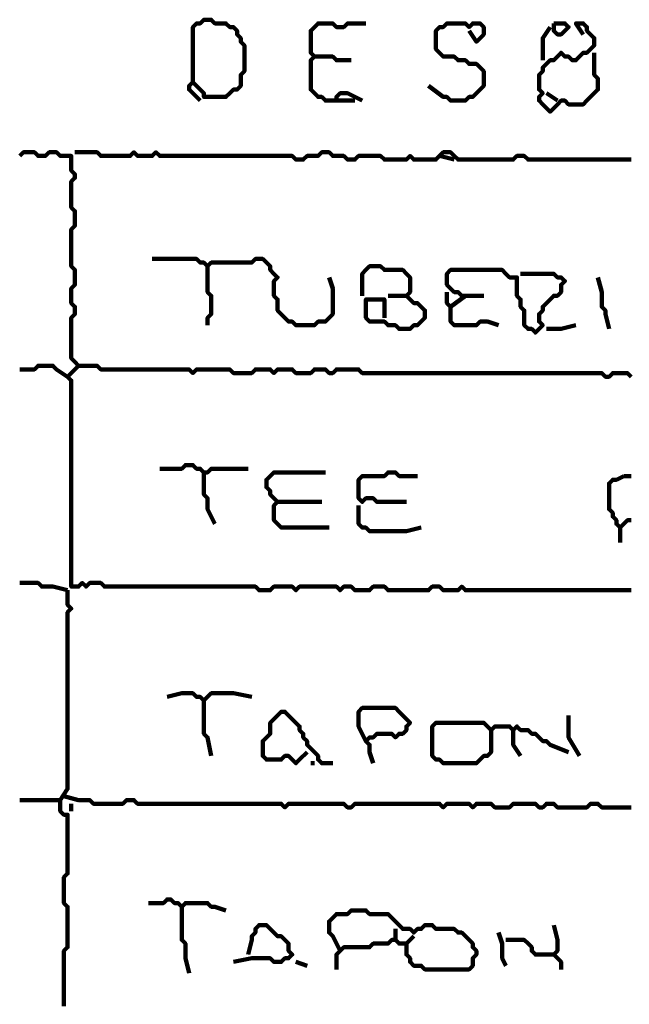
# Model space of a CAD drawing. Header units: metres. Extents: x 1959 to 4131, y 3282 to 4313.
# Tile 140 of 256: x 2378.13 to 2379.66, y 4296.83 to 4299.3. Entities that reach past the tile are written whole.
import ezdxf

# ---------------------------------------------------------------- set-up
doc = ezdxf.new("R2010")
doc.units = ezdxf.units.M
doc.layers.add('P', color=250, linetype='Continuous', lineweight=100)

msp = doc.modelspace()

# ---------------------------------------------------------------- linework, layer by layer
at = {"layer": 'P', "color": 0, "linetype": 'Continuous'}
for points in [[(2378.5616, 4299.144), (2378.5616, 4299.1809), (2378.5616, 4299.1902), (2378.5616, 4299.1994), (2378.5616, 4299.2086), (2378.5616, 4299.2179), (2378.5616, 4299.2271), (2378.5616, 4299.2363), (2378.5616, 4299.2456), (2378.5616, 4299.2548), (2378.5616, 4299.264), (2378.5616, 4299.2733), (2378.5616, 4299.2825), (2378.5708, 4299.2917), (2378.58, 4299.2917), (2378.5892, 4299.3009), (2378.5985, 4299.3009), (2378.6077, 4299.3009), (2378.6169, 4299.2917), (2378.6262, 4299.2917), (2378.6354, 4299.2917), (2378.6446, 4299.2917), (2378.6539, 4299.2825), (2378.6631, 4299.2825), (2378.6723, 4299.2733), (2378.6723, 4299.264), (2378.6816, 4299.2548), (2378.6816, 4299.2456), (2378.6908, 4299.2363), (2378.6908, 4299.2271), (2378.6908, 4299.2179), (2378.6908, 4299.2086), (2378.6908, 4299.1994), (2378.6908, 4299.1902), (2378.6908, 4299.1809), (2378.6908, 4299.1717), (2378.6816, 4299.1625), (2378.6816, 4299.1533), (2378.6816, 4299.144), (2378.6816, 4299.1348), (2378.6723, 4299.1256), (2378.6631, 4299.1256), (2378.6539, 4299.1163), (2378.6446, 4299.1071), (2378.6354, 4299.1071), (2378.6262, 4299.1071), (2378.6169, 4299.1071), (2378.6077, 4299.1071), (2378.5985, 4299.1071), (2378.5892, 4299.1071), (2378.5892, 4299.1163), (2378.58, 4299.1256), (2378.5708, 4299.1348), (2378.5616, 4299.144), (2378.5523, 4299.1348), (2378.5523, 4299.1256), (2378.58, 4299.0979)], [(2378.9862, 4299.0979), (2378.9492, 4299.1163), (2378.94, 4299.1163), (2378.9308, 4299.1163), (2378.9216, 4299.1071), (2378.9216, 4299.0979), (2378.9123, 4299.0979), (2378.9031, 4299.0979), (2378.8939, 4299.0979), (2378.8846, 4299.1071), (2378.8754, 4299.1071), (2378.8662, 4299.1163), (2378.8569, 4299.1256), (2378.8569, 4299.1348), (2378.8569, 4299.144), (2378.8569, 4299.1533), (2378.8569, 4299.1625), (2378.8569, 4299.1717), (2378.8569, 4299.1809), (2378.8569, 4299.1902), (2378.8569, 4299.1994), (2378.8662, 4299.2086), (2378.8569, 4299.2179), (2378.8569, 4299.2271), (2378.8569, 4299.2363), (2378.8569, 4299.2456), (2378.8569, 4299.2548), (2378.8569, 4299.264), (2378.8569, 4299.2733), (2378.8662, 4299.2825), (2378.8754, 4299.2917), (2378.8846, 4299.2917), (2378.8939, 4299.2917), (2378.9031, 4299.2917), (2378.9123, 4299.2917), (2378.9216, 4299.2825), (2378.9308, 4299.2825), (2378.94, 4299.2825), (2378.9492, 4299.2917), (2378.9585, 4299.2917), (2378.9954, 4299.2917)], [(2379.1523, 4299.1348), (2379.1892, 4299.1071), (2379.1985, 4299.1071), (2379.2077, 4299.0979), (2379.2169, 4299.0979), (2379.2262, 4299.0979), (2379.2354, 4299.0979), (2379.2446, 4299.0979), (2379.2539, 4299.1071), (2379.2631, 4299.1071), (2379.2723, 4299.1163), (2379.2816, 4299.1256), (2379.2908, 4299.1348), (2379.2908, 4299.144), (2379.2908, 4299.1533), (2379.2908, 4299.1625), (2379.2908, 4299.1717), (2379.2816, 4299.1809), (2379.2723, 4299.1902), (2379.2631, 4299.1902), (2379.2539, 4299.1902), (2379.2446, 4299.1994), (2379.2354, 4299.1994), (2379.2262, 4299.1994), (2379.2169, 4299.2086), (2379.2077, 4299.2086), (2379.1985, 4299.2086), (2379.1892, 4299.2086), (2379.18, 4299.2179), (2379.1708, 4299.2271), (2379.1708, 4299.2363), (2379.1708, 4299.2456), (2379.1708, 4299.2548), (2379.1708, 4299.264), (2379.1708, 4299.2733), (2379.18, 4299.2825), (2379.1892, 4299.2825), (2379.1985, 4299.2917), (2379.2077, 4299.2917), (2379.2169, 4299.2917), (2379.2262, 4299.2917), (2379.2354, 4299.2917), (2379.2446, 4299.2917), (2379.2539, 4299.2825), (2379.2631, 4299.2917), (2379.2723, 4299.2917), (2379.2816, 4299.2917), (2379.2908, 4299.2825), (2379.2908, 4299.2733), (2379.2908, 4299.264), (2379.2816, 4299.2548), (2379.2723, 4299.2456), (2379.2539, 4299.2733)], [(2379.54, 4299.264), (2379.5216, 4299.2917), (2379.5308, 4299.2917), (2379.54, 4299.2917), (2379.5492, 4299.2825), (2379.5492, 4299.2733), (2379.5585, 4299.264), (2379.5677, 4299.2548), (2379.5677, 4299.2456), (2379.5677, 4299.2363), (2379.5585, 4299.2271), (2379.5492, 4299.2179), (2379.54, 4299.2179), (2379.5308, 4299.2086), (2379.5216, 4299.1994), (2379.5123, 4299.1994), (2379.5031, 4299.2086), (2379.4939, 4299.2086), (2379.4846, 4299.2179), (2379.4754, 4299.2086), (2379.4662, 4299.1994), (2379.4569, 4299.1994), (2379.4477, 4299.1902), (2379.4385, 4299.1809), (2379.4385, 4299.1717), (2379.4292, 4299.1625), (2379.4292, 4299.1533), (2379.4292, 4299.144), (2379.4292, 4299.1348), (2379.4292, 4299.1256), (2379.4385, 4299.1163), (2379.4292, 4299.1071), (2379.4292, 4299.0979), (2379.4385, 4299.0886), (2379.4477, 4299.0794), (2379.4569, 4299.0702), (2379.4662, 4299.0794), (2379.4754, 4299.0886), (2379.4846, 4299.0979), (2379.4939, 4299.0979), (2379.5031, 4299.0886), (2379.5123, 4299.0886), (2379.5216, 4299.0886), (2379.5308, 4299.0886), (2379.54, 4299.0886), (2379.5492, 4299.0979), (2379.5585, 4299.1071), (2379.5677, 4299.1163), (2379.5769, 4299.1256), (2379.5769, 4299.1348), (2379.5769, 4299.144), (2379.5769, 4299.1533), (2379.5677, 4299.1625), (2379.5677, 4299.1717), (2379.5677, 4299.1809), (2379.5677, 4299.1902), (2379.5677, 4299.2179)], [(2379.4385, 4299.1994), (2379.4385, 4299.2363), (2379.4385, 4299.2456), (2379.4385, 4299.2548), (2379.4569, 4299.2825)], [(2379.4662, 4299.2917), (2379.4754, 4299.2917), (2379.4846, 4299.2917), (2379.4939, 4299.2917), (2379.5031, 4299.2825), (2379.4939, 4299.2733), (2379.4846, 4299.264), (2379.4754, 4299.264), (2379.4662, 4299.2733), (2379.4662, 4299.2917)], [(2378.8662, 4299.2086), (2378.9031, 4299.2086), (2378.9123, 4299.2086), (2378.9216, 4299.1994), (2378.9585, 4299.1994)], [(2379.4477, 4299.1163), (2379.4754, 4299.0979)], [(2378.9216, 4299.0979), (2378.9677, 4299.0979)], [(2378.1277, 4298.9594), (2378.1369, 4298.9686), (2378.1462, 4298.9686), (2378.1554, 4298.9686), (2378.1646, 4298.9686), (2378.1739, 4298.9594), (2378.1831, 4298.9594), (2378.1923, 4298.9594), (2378.2016, 4298.9686), (2378.2108, 4298.9686), (2378.22, 4298.9686), (2378.2292, 4298.9594), (2378.2385, 4298.9594), (2378.2477, 4298.9594), (2378.2569, 4298.9594), (2378.2569, 4298.9502), (2378.2569, 4298.9409), (2378.2569, 4298.9317), (2378.2569, 4298.9225), (2378.2662, 4298.9133), (2378.2662, 4298.904), (2378.2569, 4298.8948), (2378.2569, 4298.8856), (2378.2569, 4298.8763), (2378.2569, 4298.8671), (2378.2569, 4298.8579), (2378.2569, 4298.8486), (2378.2569, 4298.8394), (2378.2569, 4298.8302), (2378.2662, 4298.8209), (2378.2662, 4298.8117), (2378.2662, 4298.8025), (2378.2662, 4298.7933), (2378.2662, 4298.784), (2378.2569, 4298.7748), (2378.2569, 4298.7656), (2378.2569, 4298.7563), (2378.2569, 4298.7471), (2378.2569, 4298.7379), (2378.2569, 4298.7286), (2378.2569, 4298.7194), (2378.2569, 4298.7102), (2378.2569, 4298.7009), (2378.2569, 4298.6917), (2378.2569, 4298.6825), (2378.2662, 4298.6733), (2378.2662, 4298.664), (2378.2662, 4298.6548), (2378.2662, 4298.6456), (2378.2662, 4298.6363), (2378.2569, 4298.6271), (2378.2569, 4298.6179), (2378.2569, 4298.6086), (2378.2569, 4298.5994), (2378.2569, 4298.5902), (2378.2662, 4298.5809), (2378.2662, 4298.5717), (2378.2662, 4298.5625), (2378.2569, 4298.5533), (2378.2569, 4298.544), (2378.2569, 4298.5348), (2378.2569, 4298.5256), (2378.2569, 4298.5163), (2378.2569, 4298.5071), (2378.2569, 4298.4979), (2378.2569, 4298.4886), (2378.2569, 4298.4794), (2378.2569, 4298.4702), (2378.2569, 4298.4609), (2378.2569, 4298.4517), (2378.2662, 4298.4425), (2378.2754, 4298.4333), (2378.2662, 4298.424), (2378.2569, 4298.4148), (2378.2477, 4298.4056), (2378.2569, 4298.3963), (2378.2569, 4298.3871), (2378.2569, 4298.3779), (2378.2569, 4298.3686), (2378.2569, 4298.3594), (2378.2569, 4298.3502), (2378.2569, 4298.3409), (2378.2569, 4298.3317), (2378.2569, 4298.3225), (2378.2569, 4298.3133), (2378.2569, 4298.304), (2378.2569, 4298.2948), (2378.2569, 4298.2856), (2378.2569, 4298.2763), (2378.2569, 4298.2671), (2378.2569, 4298.2579), (2378.2569, 4298.2486), (2378.2569, 4298.2394), (2378.2569, 4298.2302), (2378.2569, 4298.2209), (2378.2569, 4298.2117), (2378.2569, 4298.2025), (2378.2569, 4298.1933), (2378.2569, 4298.184), (2378.2569, 4298.1748), (2378.2569, 4298.1656), (2378.2569, 4298.1563), (2378.2569, 4298.1471), (2378.2569, 4298.1379), (2378.2569, 4298.1286), (2378.2569, 4298.1194), (2378.2569, 4298.1102), (2378.2569, 4298.1009), (2378.2569, 4298.0917), (2378.2569, 4298.0825), (2378.2569, 4298.0733), (2378.2569, 4298.064), (2378.2569, 4298.0548), (2378.2569, 4298.0456), (2378.2569, 4298.0363), (2378.2569, 4298.0271), (2378.2569, 4298.0179), (2378.2569, 4298.0086), (2378.2569, 4297.9994), (2378.2569, 4297.9902), (2378.2569, 4297.9809), (2378.2569, 4297.9717), (2378.2569, 4297.9625), (2378.2569, 4297.9533), (2378.2569, 4297.944), (2378.2569, 4297.9348), (2378.2569, 4297.9256), (2378.2569, 4297.9163), (2378.2569, 4297.9071), (2378.2569, 4297.8979), (2378.2569, 4297.8886), (2378.2569, 4297.8794), (2378.2662, 4297.8794), (2378.2754, 4297.8794), (2378.2846, 4297.8886), (2378.2939, 4297.8794), (2378.3031, 4297.8886), (2378.3123, 4297.8886), (2378.3216, 4297.8886), (2378.3308, 4297.8886), (2378.34, 4297.8794), (2378.3492, 4297.8794), (2378.3585, 4297.8794), (2378.3677, 4297.8794), (2378.3769, 4297.8794), (2378.3862, 4297.8794), (2378.3954, 4297.8794), (2378.4046, 4297.8794), (2378.4139, 4297.8794), (2378.4231, 4297.8794), (2378.4323, 4297.8794), (2378.4416, 4297.8794), (2378.4508, 4297.8794), (2378.46, 4297.8794), (2378.4692, 4297.8794), (2378.4785, 4297.8794), (2378.4877, 4297.8794), (2378.4969, 4297.8794), (2378.5062, 4297.8794), (2378.5154, 4297.8794), (2378.5246, 4297.8794), (2378.5339, 4297.8794), (2378.5431, 4297.8794), (2378.5523, 4297.8794), (2378.5616, 4297.8794), (2378.5708, 4297.8794), (2378.58, 4297.8794), (2378.5892, 4297.8794), (2378.5985, 4297.8794), (2378.6077, 4297.8794), (2378.6169, 4297.8794), (2378.6262, 4297.8794), (2378.6354, 4297.8794), (2378.6446, 4297.8794), (2378.6539, 4297.8794), (2378.6631, 4297.8794), (2378.6723, 4297.8794), (2378.6816, 4297.8794), (2378.6908, 4297.8794), (2378.7, 4297.8794), (2378.7092, 4297.8794), (2378.7185, 4297.8794), (2378.7277, 4297.8702), (2378.7369, 4297.8702), (2378.7462, 4297.8702), (2378.7554, 4297.8702), (2378.7646, 4297.8794), (2378.7739, 4297.8794), (2378.7831, 4297.8794), (2378.7923, 4297.8794), (2378.8016, 4297.8794), (2378.8108, 4297.8794), (2378.82, 4297.8702), (2378.8292, 4297.8794), (2378.8385, 4297.8794), (2378.8477, 4297.8794), (2378.8569, 4297.8794), (2378.8662, 4297.8794), (2378.8754, 4297.8794), (2378.8846, 4297.8794), (2378.8939, 4297.8794), (2378.9031, 4297.8794), (2378.9123, 4297.8794), (2378.9216, 4297.8794), (2378.9308, 4297.8702), (2378.94, 4297.8794), (2378.9492, 4297.8794), (2378.9585, 4297.8794), (2378.9677, 4297.8702), (2378.9769, 4297.8702), (2378.9862, 4297.8702), (2378.9954, 4297.8702), (2379.0046, 4297.8702), (2379.0139, 4297.8794), (2379.0231, 4297.8794), (2379.0323, 4297.8794), (2379.0416, 4297.8794), (2379.0508, 4297.8702), (2379.06, 4297.8702), (2379.0692, 4297.8702), (2379.0785, 4297.8702), (2379.0877, 4297.8702), (2379.0969, 4297.8702), (2379.1062, 4297.8702), (2379.1154, 4297.8702), (2379.1246, 4297.8702), (2379.1339, 4297.8702), (2379.1431, 4297.8702), (2379.1523, 4297.8702), (2379.1616, 4297.8794), (2379.1708, 4297.8794), (2379.18, 4297.8794), (2379.1892, 4297.8702), (2379.1985, 4297.8702), (2379.2077, 4297.8702), (2379.2169, 4297.8702), (2379.2262, 4297.8702), (2379.2354, 4297.8794), (2379.2446, 4297.8702), (2379.2539, 4297.8702), (2379.2631, 4297.8702), (2379.2723, 4297.8702), (2379.2816, 4297.8702), (2379.2908, 4297.8702), (2379.3, 4297.8702), (2379.3092, 4297.8702), (2379.3185, 4297.8702), (2379.3277, 4297.8702), (2379.3369, 4297.8702), (2379.3462, 4297.8702), (2379.3554, 4297.8702), (2379.3646, 4297.8702), (2379.3739, 4297.8702), (2379.3831, 4297.8702), (2379.3923, 4297.8702), (2379.4016, 4297.8702), (2379.4108, 4297.8702), (2379.42, 4297.8702), (2379.4292, 4297.8702), (2379.4385, 4297.8702), (2379.4477, 4297.8702), (2379.4569, 4297.8702), (2379.4662, 4297.8702), (2379.4754, 4297.8702), (2379.4846, 4297.8702), (2379.4939, 4297.8702), (2379.5031, 4297.8702), (2379.5123, 4297.8702), (2379.5216, 4297.8702), (2379.5308, 4297.8702), (2379.54, 4297.8702), (2379.5492, 4297.8702), (2379.5585, 4297.8702), (2379.5677, 4297.8702), (2379.5769, 4297.8702), (2379.5862, 4297.8702), (2379.5954, 4297.8702), (2379.6046, 4297.8702), (2379.6139, 4297.8702), (2379.6231, 4297.8702), (2379.6323, 4297.8702), (2379.6416, 4297.8702), (2379.6508, 4297.8702), (2379.66, 4297.8702)], [(2378.2662, 4298.9686), (2378.3031, 4298.9686), (2378.3123, 4298.9686), (2378.3216, 4298.9686), (2378.3308, 4298.9594), (2378.34, 4298.9594), (2378.3492, 4298.9594), (2378.3585, 4298.9594), (2378.3677, 4298.9594), (2378.3769, 4298.9594), (2378.3862, 4298.9594), (2378.3954, 4298.9594), (2378.4046, 4298.9594), (2378.4139, 4298.9686), (2378.4231, 4298.9594), (2378.4323, 4298.9594), (2378.4416, 4298.9594), (2378.4508, 4298.9594), (2378.46, 4298.9594), (2378.4692, 4298.9686), (2378.4785, 4298.9594), (2378.4877, 4298.9594), (2378.4969, 4298.9594), (2378.5062, 4298.9594), (2378.5154, 4298.9594), (2378.5246, 4298.9594), (2378.5339, 4298.9594), (2378.5431, 4298.9594), (2378.5523, 4298.9594), (2378.5616, 4298.9594), (2378.5708, 4298.9594), (2378.58, 4298.9594), (2378.5892, 4298.9594), (2378.5985, 4298.9594), (2378.6077, 4298.9594), (2378.6169, 4298.9594), (2378.6262, 4298.9594), (2378.6354, 4298.9594), (2378.6446, 4298.9594), (2378.6539, 4298.9594), (2378.6631, 4298.9594), (2378.6723, 4298.9594), (2378.6816, 4298.9594), (2378.6908, 4298.9594), (2378.7, 4298.9594), (2378.7092, 4298.9594), (2378.7185, 4298.9594), (2378.7277, 4298.9594), (2378.7369, 4298.9594), (2378.7462, 4298.9594), (2378.7554, 4298.9594), (2378.7646, 4298.9594), (2378.7739, 4298.9594), (2378.7831, 4298.9594), (2378.7923, 4298.9594), (2378.8016, 4298.9594), (2378.8108, 4298.9594), (2378.82, 4298.9502), (2378.8292, 4298.9502), (2378.8385, 4298.9502), (2378.8477, 4298.9594), (2378.8569, 4298.9594), (2378.8662, 4298.9594), (2378.8754, 4298.9594), (2378.8846, 4298.9686), (2378.8939, 4298.9686), (2378.9031, 4298.9686), (2378.9123, 4298.9594), (2378.9216, 4298.9594), (2378.9308, 4298.9594), (2378.94, 4298.9594), (2378.9492, 4298.9502), (2378.9585, 4298.9502), (2378.9677, 4298.9502), (2378.9769, 4298.9594), (2378.9862, 4298.9594), (2378.9954, 4298.9594), (2379.0046, 4298.9594), (2379.0139, 4298.9594), (2379.0231, 4298.9594), (2379.0323, 4298.9594), (2379.0416, 4298.9502), (2379.0508, 4298.9502), (2379.06, 4298.9502), (2379.0692, 4298.9502), (2379.0785, 4298.9502), (2379.0877, 4298.9502), (2379.0969, 4298.9502), (2379.1062, 4298.9594), (2379.1154, 4298.9502), (2379.1246, 4298.9502), (2379.1339, 4298.9502), (2379.1431, 4298.9502), (2379.1523, 4298.9502), (2379.1616, 4298.9502), (2379.1708, 4298.9502), (2379.18, 4298.9594), (2379.1892, 4298.9686), (2379.1985, 4298.9686), (2379.2077, 4298.9686), (2379.2169, 4298.9594), (2379.2262, 4298.9502), (2379.2354, 4298.9502), (2379.2446, 4298.9502), (2379.2539, 4298.9502), (2379.2631, 4298.9502), (2379.2723, 4298.9502), (2379.2816, 4298.9502), (2379.2908, 4298.9502), (2379.3, 4298.9502), (2379.3092, 4298.9502), (2379.3185, 4298.9502), (2379.3277, 4298.9502), (2379.3369, 4298.9502), (2379.3462, 4298.9502), (2379.3554, 4298.9502), (2379.3646, 4298.9502), (2379.3739, 4298.9594), (2379.3831, 4298.9594), (2379.3923, 4298.9594), (2379.4016, 4298.9502), (2379.4108, 4298.9502), (2379.42, 4298.9502), (2379.4292, 4298.9502), (2379.4385, 4298.9502), (2379.4477, 4298.9502), (2379.4569, 4298.9502), (2379.4662, 4298.9502), (2379.4754, 4298.9502), (2379.4846, 4298.9502), (2379.4939, 4298.9502), (2379.5031, 4298.9502), (2379.5123, 4298.9502), (2379.5216, 4298.9502), (2379.5308, 4298.9502), (2379.54, 4298.9502), (2379.5492, 4298.9502), (2379.5585, 4298.9502), (2379.5677, 4298.9502), (2379.5769, 4298.9502), (2379.5862, 4298.9502), (2379.5954, 4298.9502), (2379.6046, 4298.9502), (2379.6139, 4298.9502), (2379.6231, 4298.9502), (2379.6323, 4298.9502), (2379.6416, 4298.9502), (2379.6508, 4298.9502), (2379.66, 4298.9502)], [(2379.18, 4298.9594), (2379.2169, 4298.9502)], [(2378.46, 4298.7009), (2378.4969, 4298.7009), (2378.5062, 4298.7009), (2378.5154, 4298.7009), (2378.5246, 4298.7009), (2378.5339, 4298.7009), (2378.5431, 4298.7009), (2378.5523, 4298.7009), (2378.5616, 4298.7009), (2378.5708, 4298.7009), (2378.58, 4298.6917), (2378.5892, 4298.6917), (2378.5985, 4298.6825), (2378.6077, 4298.6917), (2378.6169, 4298.6917), (2378.6262, 4298.6917), (2378.6354, 4298.6917), (2378.6446, 4298.6917), (2378.6539, 4298.6917), (2378.6631, 4298.6917), (2378.6723, 4298.6917), (2378.6816, 4298.6917), (2378.6908, 4298.6917), (2378.7, 4298.6917), (2378.7092, 4298.6917), (2378.7185, 4298.7009), (2378.7277, 4298.7009), (2378.7369, 4298.7009), (2378.7462, 4298.6917), (2378.7554, 4298.6825), (2378.7554, 4298.6733), (2378.7646, 4298.664), (2378.7739, 4298.6548), (2378.7646, 4298.6456), (2378.7646, 4298.6363), (2378.7646, 4298.6271), (2378.7646, 4298.6179), (2378.7646, 4298.6086), (2378.7739, 4298.5994), (2378.7739, 4298.5902), (2378.7739, 4298.5809), (2378.7739, 4298.5717), (2378.7831, 4298.5625), (2378.7923, 4298.5533), (2378.8016, 4298.544), (2378.8108, 4298.544), (2378.82, 4298.5348), (2378.8292, 4298.5348), (2378.8385, 4298.5348), (2378.8477, 4298.5348), (2378.8569, 4298.5348), (2378.8662, 4298.5348), (2378.8754, 4298.544), (2378.8846, 4298.544), (2378.8939, 4298.544), (2378.9031, 4298.5533), (2378.9123, 4298.5625), (2378.9123, 4298.5717), (2378.9123, 4298.5809), (2378.9123, 4298.5902), (2378.9123, 4298.5994), (2378.9123, 4298.6086), (2378.9123, 4298.6179), (2378.9123, 4298.6271), (2378.9031, 4298.6548)], [(2378.5985, 4298.6825), (2378.5985, 4298.6456), (2378.5985, 4298.6363), (2378.5985, 4298.6271), (2378.5985, 4298.6179), (2378.6077, 4298.6086), (2378.6077, 4298.5994), (2378.6077, 4298.5902), (2378.6077, 4298.5809), (2378.6077, 4298.5717), (2378.6077, 4298.5625), (2378.5985, 4298.5533), (2378.5985, 4298.5348)], [(2378.9862, 4298.6086), (2378.9862, 4298.6456), (2378.9862, 4298.6548), (2378.9862, 4298.664), (2378.9954, 4298.6733), (2379.0046, 4298.6825), (2379.0139, 4298.6825), (2379.0231, 4298.6825), (2379.0323, 4298.6825), (2379.0416, 4298.6733), (2379.0508, 4298.6733), (2379.06, 4298.6733), (2379.0692, 4298.6733), (2379.0785, 4298.6733), (2379.0877, 4298.6733), (2379.0969, 4298.664), (2379.1062, 4298.6548), (2379.1062, 4298.6456), (2379.1062, 4298.6363), (2379.1062, 4298.6271), (2379.1062, 4298.6179), (2379.0969, 4298.6086), (2379.1062, 4298.5994), (2379.1154, 4298.5902), (2379.1246, 4298.5902), (2379.1339, 4298.5809), (2379.1431, 4298.5717), (2379.1431, 4298.5625), (2379.1431, 4298.5533), (2379.1339, 4298.544), (2379.1246, 4298.5348), (2379.1154, 4298.5348), (2379.1062, 4298.5256), (2379.0969, 4298.5256), (2379.0877, 4298.5256), (2379.0785, 4298.5256), (2379.0692, 4298.5348), (2379.06, 4298.5348), (2379.0508, 4298.5348), (2379.0416, 4298.544), (2379.0323, 4298.544), (2379.0231, 4298.544), (2379.0139, 4298.544), (2379.0046, 4298.544), (2378.9954, 4298.5533), (2378.9954, 4298.5625), (2378.9954, 4298.5717), (2378.9954, 4298.5809), (2378.9954, 4298.5902), (2378.9954, 4298.5994), (2379.0046, 4298.5994), (2379.0139, 4298.5994), (2379.0231, 4298.5994), (2379.0323, 4298.5994), (2379.0416, 4298.5994), (2379.0416, 4298.5902), (2379.0416, 4298.5533)], [(2379.2908, 4298.6086), (2379.2539, 4298.6086), (2379.2446, 4298.6086), (2379.2354, 4298.6086), (2379.2262, 4298.6179), (2379.2169, 4298.6179), (2379.2077, 4298.6271), (2379.1985, 4298.6363), (2379.1985, 4298.6456), (2379.1985, 4298.6548), (2379.1985, 4298.664), (2379.2077, 4298.6733), (2379.2169, 4298.6733), (2379.2262, 4298.6733), (2379.2354, 4298.6733), (2379.2446, 4298.6733), (2379.2539, 4298.6733), (2379.2631, 4298.6733), (2379.2723, 4298.6733), (2379.2816, 4298.6733), (2379.2908, 4298.6733), (2379.3, 4298.6733), (2379.3092, 4298.6733), (2379.3185, 4298.6733), (2379.3277, 4298.6733), (2379.3369, 4298.6733), (2379.3462, 4298.664), (2379.3554, 4298.6548), (2379.3646, 4298.6548), (2379.3739, 4298.6548), (2379.3739, 4298.6456), (2379.3739, 4298.6363), (2379.3739, 4298.6271), (2379.3739, 4298.6179), (2379.3739, 4298.6086), (2379.3831, 4298.5994), (2379.3831, 4298.5902), (2379.3831, 4298.5809), (2379.3923, 4298.5717), (2379.3923, 4298.5625), (2379.3923, 4298.5533), (2379.3923, 4298.544), (2379.3923, 4298.5348), (2379.4016, 4298.5256), (2379.4108, 4298.5256), (2379.42, 4298.5163), (2379.4292, 4298.5256), (2379.4385, 4298.5348), (2379.4292, 4298.544), (2379.4292, 4298.5533), (2379.4292, 4298.5625), (2379.4385, 4298.5717), (2379.4385, 4298.5809), (2379.4477, 4298.5902), (2379.4569, 4298.5994), (2379.4662, 4298.6086), (2379.4754, 4298.6086), (2379.4846, 4298.6179), (2379.4846, 4298.6271), (2379.4846, 4298.6363), (2379.4939, 4298.6456), (2379.4846, 4298.6548), (2379.4754, 4298.6548), (2379.4662, 4298.664), (2379.4569, 4298.664), (2379.4477, 4298.664), (2379.4385, 4298.664), (2379.4292, 4298.664), (2379.3831, 4298.664)], [(2379.5769, 4298.6548), (2379.5862, 4298.6179), (2379.5862, 4298.6086), (2379.5862, 4298.5994), (2379.5862, 4298.5902), (2379.5862, 4298.5809), (2379.5954, 4298.5717), (2379.5954, 4298.5625), (2379.6046, 4298.5256)], [(2379.1985, 4298.6179), (2379.1985, 4298.5902), (2379.2077, 4298.5809), (2379.2446, 4298.6086)], [(2379.0508, 4298.6086), (2379.0969, 4298.6086)], [(2379.2077, 4298.5809), (2379.2077, 4298.544), (2379.2169, 4298.5348), (2379.2262, 4298.5348), (2379.2354, 4298.5348), (2379.2446, 4298.5348), (2379.2539, 4298.5348), (2379.2631, 4298.5348), (2379.2723, 4298.5348), (2379.2816, 4298.544), (2379.2908, 4298.544), (2379.3, 4298.544), (2379.3277, 4298.5348)], [(2379.4477, 4298.5256), (2379.4754, 4298.5256), (2379.4846, 4298.5256), (2379.5216, 4298.5348)], [(2378.1277, 4298.424), (2378.1369, 4298.424), (2378.1462, 4298.424), (2378.1554, 4298.424), (2378.1646, 4298.424), (2378.1739, 4298.4333), (2378.1831, 4298.4333), (2378.1923, 4298.4333), (2378.2016, 4298.4333), (2378.2108, 4298.4333), (2378.22, 4298.424), (2378.2477, 4298.4056)], [(2378.2754, 4298.4333), (2378.3123, 4298.4333), (2378.3216, 4298.4333), (2378.3308, 4298.424), (2378.34, 4298.424), (2378.3492, 4298.424), (2378.3585, 4298.424), (2378.3677, 4298.424), (2378.3769, 4298.424), (2378.3862, 4298.424), (2378.3954, 4298.424), (2378.4046, 4298.424), (2378.4139, 4298.424), (2378.4231, 4298.424), (2378.4323, 4298.424), (2378.4416, 4298.424), (2378.4508, 4298.424), (2378.46, 4298.424), (2378.4692, 4298.424), (2378.4785, 4298.424), (2378.4877, 4298.424), (2378.4969, 4298.424), (2378.5062, 4298.424), (2378.5154, 4298.424), (2378.5246, 4298.424), (2378.5339, 4298.424), (2378.5431, 4298.424), (2378.5523, 4298.424), (2378.5616, 4298.4148), (2378.5708, 4298.424), (2378.58, 4298.424), (2378.5892, 4298.424), (2378.5985, 4298.424), (2378.6077, 4298.424), (2378.6169, 4298.424), (2378.6262, 4298.424), (2378.6354, 4298.424), (2378.6446, 4298.424), (2378.6539, 4298.424), (2378.6631, 4298.4148), (2378.6723, 4298.4148), (2378.6816, 4298.4148), (2378.6908, 4298.4148), (2378.7, 4298.4148), (2378.7092, 4298.4148), (2378.7185, 4298.424), (2378.7277, 4298.424), (2378.7369, 4298.424), (2378.7462, 4298.424), (2378.7554, 4298.424), (2378.7646, 4298.4148), (2378.7739, 4298.424), (2378.7831, 4298.424), (2378.7923, 4298.424), (2378.8016, 4298.424), (2378.8108, 4298.424), (2378.82, 4298.4148), (2378.8292, 4298.4148), (2378.8385, 4298.4148), (2378.8477, 4298.4148), (2378.8569, 4298.4148), (2378.8662, 4298.424), (2378.8754, 4298.424), (2378.8846, 4298.424), (2378.8939, 4298.424), (2378.9031, 4298.4148), (2378.9123, 4298.4148), (2378.9216, 4298.424), (2378.9308, 4298.424), (2378.94, 4298.424), (2378.9492, 4298.424), (2378.9585, 4298.424), (2378.9677, 4298.424), (2378.9769, 4298.424), (2378.9862, 4298.4148), (2378.9954, 4298.4148), (2379.0046, 4298.4148), (2379.0139, 4298.4148), (2379.0231, 4298.4148), (2379.0323, 4298.4148), (2379.0416, 4298.4148), (2379.0508, 4298.4148), (2379.06, 4298.4148), (2379.0692, 4298.4148), (2379.0785, 4298.4148), (2379.0877, 4298.4148), (2379.0969, 4298.4148), (2379.1062, 4298.4148), (2379.1154, 4298.4148), (2379.1246, 4298.4148), (2379.1339, 4298.4148), (2379.1431, 4298.4148), (2379.1523, 4298.4148), (2379.1616, 4298.4148), (2379.1708, 4298.4148), (2379.18, 4298.4148), (2379.1892, 4298.4148), (2379.1985, 4298.4148), (2379.2077, 4298.4148), (2379.2169, 4298.4148), (2379.2262, 4298.4148), (2379.2354, 4298.4148), (2379.2446, 4298.4148), (2379.2539, 4298.4148), (2379.2631, 4298.4148), (2379.2723, 4298.4148), (2379.2816, 4298.4148), (2379.2908, 4298.4148), (2379.3, 4298.4148), (2379.3092, 4298.4148), (2379.3185, 4298.4148), (2379.3277, 4298.4148), (2379.3369, 4298.4148), (2379.3462, 4298.4148), (2379.3554, 4298.4148), (2379.3646, 4298.4148), (2379.3739, 4298.4148), (2379.3831, 4298.4148), (2379.3923, 4298.4148), (2379.4016, 4298.4148), (2379.4108, 4298.4148), (2379.42, 4298.4148), (2379.4292, 4298.4148), (2379.4385, 4298.4148), (2379.4477, 4298.4148), (2379.4569, 4298.4148), (2379.4662, 4298.4148), (2379.4754, 4298.4148), (2379.4846, 4298.4148), (2379.4939, 4298.4148), (2379.5031, 4298.4148), (2379.5123, 4298.4148), (2379.5216, 4298.4148), (2379.5308, 4298.4148), (2379.54, 4298.4148), (2379.5492, 4298.4148), (2379.5585, 4298.4148), (2379.5677, 4298.4148), (2379.5769, 4298.4148), (2379.5862, 4298.4148), (2379.5954, 4298.4056), (2379.6046, 4298.4056), (2379.6139, 4298.4148), (2379.6231, 4298.4148), (2379.6323, 4298.4148), (2379.6416, 4298.4148), (2379.6508, 4298.4148), (2379.66, 4298.4056)], [(2378.4785, 4298.1748), (2378.5154, 4298.1748), (2378.5246, 4298.1748), (2378.5339, 4298.1748), (2378.5431, 4298.184), (2378.5523, 4298.184), (2378.5616, 4298.184), (2378.5708, 4298.1748), (2378.58, 4298.1748), (2378.5892, 4298.1656), (2378.5985, 4298.1656), (2378.6077, 4298.1748), (2378.6169, 4298.1748), (2378.6262, 4298.1748), (2378.6354, 4298.1748), (2378.6446, 4298.1748), (2378.6539, 4298.1748), (2378.6631, 4298.1748), (2378.6723, 4298.1748), (2378.6816, 4298.1748), (2378.7, 4298.1748)], [(2378.5892, 4298.1656), (2378.5892, 4298.1286), (2378.5892, 4298.1194), (2378.5892, 4298.1102), (2378.5985, 4298.1009), (2378.5985, 4298.0917), (2378.5985, 4298.0825), (2378.5985, 4298.0733), (2378.6169, 4298.0363)], [(2378.9031, 4298.0271), (2378.8662, 4298.0271), (2378.8569, 4298.0271), (2378.8477, 4298.0271), (2378.8385, 4298.0271), (2378.8292, 4298.0271), (2378.82, 4298.0271), (2378.8108, 4298.0271), (2378.8016, 4298.0271), (2378.7923, 4298.0271), (2378.7831, 4298.0271), (2378.7739, 4298.0363), (2378.7646, 4298.0456), (2378.7646, 4298.0548), (2378.7646, 4298.064), (2378.7646, 4298.0733), (2378.7646, 4298.0825), (2378.7739, 4298.0917), (2378.7646, 4298.1009), (2378.7554, 4298.1102), (2378.7554, 4298.1194), (2378.7462, 4298.1286), (2378.7462, 4298.1379), (2378.7462, 4298.1471), (2378.7554, 4298.1563), (2378.7646, 4298.1656), (2378.7739, 4298.1656), (2378.7831, 4298.1656), (2378.7923, 4298.1656), (2378.8016, 4298.1656), (2378.8108, 4298.1656), (2378.82, 4298.1656), (2378.8292, 4298.1656), (2378.8385, 4298.1656), (2378.8477, 4298.1656), (2378.8569, 4298.1656), (2378.8939, 4298.1656)], [(2379.0969, 4298.0917), (2379.06, 4298.0917), (2379.0508, 4298.0917), (2379.0416, 4298.0917), (2379.0323, 4298.0917), (2379.0231, 4298.0917), (2379.0139, 4298.1009), (2379.0046, 4298.1009), (2378.9954, 4298.1009), (2378.9862, 4298.0917), (2378.9769, 4298.1009), (2378.9769, 4298.1102), (2378.9769, 4298.1194), (2378.9769, 4298.1286), (2378.9769, 4298.1379), (2378.9769, 4298.1471), (2378.9862, 4298.1563), (2378.9954, 4298.1563), (2379.0046, 4298.1563), (2379.0139, 4298.1563), (2379.0231, 4298.1563), (2379.0323, 4298.1563), (2379.0416, 4298.1563), (2379.0508, 4298.1656), (2379.06, 4298.1656), (2379.0692, 4298.1656), (2379.0785, 4298.1563), (2379.0877, 4298.1563), (2379.1246, 4298.1563)], [(2379.66, 4298.0456), (2379.6508, 4298.0456), (2379.6416, 4298.0363), (2379.6323, 4298.0271), (2379.6231, 4298.0363), (2379.6231, 4298.0456), (2379.6139, 4298.0548), (2379.6139, 4298.064), (2379.6046, 4298.0733), (2379.6046, 4298.0825), (2379.6046, 4298.0917), (2379.6046, 4298.1009), (2379.6046, 4298.1102), (2379.6046, 4298.1194), (2379.6046, 4298.1286), (2379.6046, 4298.1379), (2379.6139, 4298.1471), (2379.6231, 4298.1471), (2379.6416, 4298.1563)], [(2379.6416, 4298.1563), (2379.6508, 4298.1563), (2379.66, 4298.1563)], [(2378.7739, 4298.0917), (2378.8108, 4298.0917), (2378.82, 4298.0917), (2378.8292, 4298.0917), (2378.8385, 4298.0917), (2378.8477, 4298.0917), (2378.8569, 4298.0917), (2378.8662, 4298.0917), (2378.8846, 4298.0917)], [(2378.9769, 4298.0825), (2378.9769, 4298.0456), (2378.9769, 4298.0363), (2378.9862, 4298.0271), (2378.9954, 4298.0271), (2379.0046, 4298.0179), (2379.0139, 4298.0179), (2379.0231, 4298.0179), (2379.0323, 4298.0179), (2379.0416, 4298.0179), (2379.0508, 4298.0179), (2379.06, 4298.0179), (2379.0692, 4298.0179), (2379.0785, 4298.0179), (2379.0877, 4298.0179), (2379.0969, 4298.0179), (2379.1339, 4298.0271)], [(2379.6323, 4298.0271), (2379.6323, 4297.9902)], [(2378.2477, 4297.8702), (2378.2108, 4297.8794), (2378.2016, 4297.8794), (2378.1923, 4297.8794), (2378.1831, 4297.8794), (2378.1739, 4297.8886), (2378.1646, 4297.8886), (2378.1554, 4297.8886), (2378.1462, 4297.8886), (2378.1369, 4297.8886), (2378.1277, 4297.8886)], [(2378.2477, 4297.8702), (2378.2477, 4297.8333), (2378.2569, 4297.824), (2378.2477, 4297.8148), (2378.2477, 4297.8056), (2378.2477, 4297.7963), (2378.2477, 4297.7871), (2378.2477, 4297.7779), (2378.2477, 4297.7686), (2378.2477, 4297.7594), (2378.2477, 4297.7502), (2378.2477, 4297.7409), (2378.2477, 4297.7317), (2378.2477, 4297.7225), (2378.2477, 4297.7133), (2378.2477, 4297.704), (2378.2477, 4297.6948), (2378.2477, 4297.6856), (2378.2477, 4297.6763), (2378.2477, 4297.6671), (2378.2477, 4297.6579), (2378.2477, 4297.6486), (2378.2477, 4297.6394), (2378.2477, 4297.6302), (2378.2477, 4297.6209), (2378.2477, 4297.6117), (2378.2477, 4297.6025), (2378.2477, 4297.5933), (2378.2477, 4297.584), (2378.2477, 4297.5748), (2378.2477, 4297.5656), (2378.2477, 4297.5563), (2378.2477, 4297.5471), (2378.2477, 4297.5379), (2378.2477, 4297.5286), (2378.2477, 4297.5194), (2378.2477, 4297.5102), (2378.2477, 4297.5009), (2378.2477, 4297.4917), (2378.2477, 4297.4825), (2378.2477, 4297.4733), (2378.2477, 4297.464), (2378.2477, 4297.4548), (2378.2477, 4297.4456), (2378.2477, 4297.4363), (2378.2477, 4297.4271), (2378.2477, 4297.4179), (2378.2477, 4297.4086), (2378.2477, 4297.3994), (2378.2477, 4297.3902), (2378.2477, 4297.3809), (2378.2477, 4297.3717), (2378.2292, 4297.344)], [(2378.4969, 4297.6025), (2378.5339, 4297.6117), (2378.5431, 4297.6117), (2378.5523, 4297.6117), (2378.5616, 4297.6117), (2378.5708, 4297.6025), (2378.58, 4297.6025), (2378.5892, 4297.5933), (2378.5985, 4297.6025), (2378.6077, 4297.6117), (2378.6169, 4297.6117), (2378.6262, 4297.6117), (2378.6354, 4297.6117), (2378.6446, 4297.6117), (2378.6539, 4297.6117), (2378.6631, 4297.6117), (2378.7092, 4297.6025)], [(2378.5892, 4297.5933), (2378.5892, 4297.5563), (2378.5892, 4297.5471), (2378.5892, 4297.5379), (2378.5892, 4297.5286), (2378.5892, 4297.5194), (2378.5892, 4297.5102), (2378.5985, 4297.5009), (2378.6077, 4297.4548)], [(2378.9954, 4297.4917), (2378.9769, 4297.5286), (2378.9769, 4297.5379), (2378.9769, 4297.5471), (2378.9769, 4297.5563), (2378.9769, 4297.5656), (2378.9862, 4297.5748), (2378.9954, 4297.5748), (2379.0046, 4297.5748), (2379.0139, 4297.5748), (2379.0231, 4297.5748), (2379.0323, 4297.5748), (2379.0416, 4297.5748), (2379.0508, 4297.5748), (2379.06, 4297.5748), (2379.0692, 4297.5748), (2379.0785, 4297.5656), (2379.0877, 4297.5563), (2379.0969, 4297.5471), (2379.1062, 4297.5379), (2379.0969, 4297.5286), (2379.0969, 4297.5194), (2379.0877, 4297.5102), (2379.0785, 4297.5102), (2379.0692, 4297.5009), (2379.06, 4297.5102), (2379.0508, 4297.5102), (2379.0416, 4297.5102), (2379.0323, 4297.5102), (2379.0231, 4297.5102), (2379.0139, 4297.5009), (2379.0046, 4297.5009), (2378.9954, 4297.4917), (2379.0046, 4297.4825), (2379.0046, 4297.4733), (2379.0046, 4297.464), (2379.0139, 4297.4363)], [(2378.8477, 4297.464), (2378.8292, 4297.4456), (2378.82, 4297.4363), (2378.8108, 4297.4456), (2378.8016, 4297.4548), (2378.7923, 4297.4548), (2378.7831, 4297.4456), (2378.7739, 4297.4456), (2378.7646, 4297.4456), (2378.7554, 4297.4456), (2378.7462, 4297.4456), (2378.7369, 4297.4548), (2378.7369, 4297.464), (2378.7369, 4297.4733), (2378.7369, 4297.4825), (2378.7369, 4297.4917), (2378.7462, 4297.5009), (2378.7554, 4297.5102), (2378.7554, 4297.5194), (2378.7554, 4297.5286), (2378.7554, 4297.5379), (2378.7646, 4297.5471), (2378.7739, 4297.5563), (2378.7831, 4297.5656), (2378.7923, 4297.5656), (2378.8016, 4297.5563), (2378.8108, 4297.5471), (2378.82, 4297.5379), (2378.8292, 4297.5286), (2378.8292, 4297.5194), (2378.8385, 4297.5102), (2378.8385, 4297.5009), (2378.8477, 4297.4917), (2378.8477, 4297.4825), (2378.8569, 4297.4733), (2378.8662, 4297.464), (2378.8754, 4297.4548), (2378.8754, 4297.4456), (2378.8846, 4297.4363), (2378.8939, 4297.4363), (2378.9123, 4297.4363)], [(2379.5031, 4297.5563), (2379.5031, 4297.5194), (2379.5031, 4297.5102), (2379.5031, 4297.5009), (2379.5308, 4297.4548)], [(2379.3092, 4297.5194), (2379.3092, 4297.4825), (2379.3092, 4297.4733), (2379.3092, 4297.464), (2379.3, 4297.4548), (2379.2908, 4297.4548), (2379.2816, 4297.4456), (2379.2723, 4297.4363), (2379.2631, 4297.4363), (2379.2539, 4297.4363), (2379.2446, 4297.4363), (2379.2354, 4297.4363), (2379.2262, 4297.4363), (2379.2169, 4297.4363), (2379.2077, 4297.4363), (2379.1985, 4297.4363), (2379.1892, 4297.4363), (2379.18, 4297.4456), (2379.1708, 4297.4456), (2379.1616, 4297.4548), (2379.1616, 4297.464), (2379.1616, 4297.4733), (2379.1616, 4297.4825), (2379.1616, 4297.4917), (2379.1616, 4297.5009), (2379.1616, 4297.5102), (2379.1616, 4297.5194), (2379.1616, 4297.5286), (2379.1708, 4297.5379), (2379.18, 4297.5379), (2379.1892, 4297.5379), (2379.1985, 4297.5379), (2379.2077, 4297.5379), (2379.2169, 4297.5379), (2379.2262, 4297.5379), (2379.2354, 4297.5379), (2379.2446, 4297.5379), (2379.2539, 4297.5379), (2379.2631, 4297.5379), (2379.2723, 4297.5379), (2379.2816, 4297.5379), (2379.2908, 4297.5379), (2379.3, 4297.5286), (2379.3092, 4297.5194), (2379.3185, 4297.5286), (2379.3277, 4297.5286), (2379.3369, 4297.5286), (2379.3462, 4297.5286), (2379.3554, 4297.5286), (2379.3646, 4297.5194), (2379.3739, 4297.5286), (2379.3831, 4297.5194), (2379.3923, 4297.5194), (2379.4016, 4297.5194), (2379.4108, 4297.5102), (2379.42, 4297.5102), (2379.4292, 4297.5009), (2379.4385, 4297.4917), (2379.4477, 4297.4917), (2379.4569, 4297.4825), (2379.5031, 4297.464)], [(2379.3646, 4297.5194), (2379.3646, 4297.4917), (2379.3646, 4297.4825), (2379.3831, 4297.4548)], [(2378.8569, 4297.4363), (2378.8662, 4297.4363)], [(2378.2385, 4297.3533), (2378.2754, 4297.344), (2378.2846, 4297.344), (2378.2939, 4297.344), (2378.3031, 4297.344), (2378.3123, 4297.3348), (2378.3216, 4297.3348), (2378.3308, 4297.3348), (2378.34, 4297.3348), (2378.3492, 4297.3348), (2378.3585, 4297.3348), (2378.3677, 4297.3348), (2378.3769, 4297.3348), (2378.3862, 4297.3348), (2378.3954, 4297.344), (2378.4046, 4297.344), (2378.4139, 4297.344), (2378.4231, 4297.3348), (2378.4323, 4297.3348), (2378.4416, 4297.3348), (2378.4508, 4297.3348), (2378.46, 4297.3348), (2378.4692, 4297.3348), (2378.4785, 4297.3348), (2378.4877, 4297.3348), (2378.4969, 4297.3348), (2378.5062, 4297.3348), (2378.5154, 4297.3348), (2378.5246, 4297.3348), (2378.5339, 4297.3348), (2378.5431, 4297.3348), (2378.5523, 4297.3348), (2378.5616, 4297.3348), (2378.5708, 4297.3348), (2378.58, 4297.3348), (2378.5892, 4297.3348), (2378.5985, 4297.3348), (2378.6077, 4297.3348), (2378.6169, 4297.3348), (2378.6262, 4297.3348), (2378.6354, 4297.3348), (2378.6446, 4297.3348), (2378.6539, 4297.3348), (2378.6631, 4297.3348), (2378.6723, 4297.3348), (2378.6816, 4297.3348), (2378.6908, 4297.3348), (2378.7, 4297.3348), (2378.7092, 4297.3348), (2378.7185, 4297.3348), (2378.7277, 4297.3348), (2378.7369, 4297.3348), (2378.7462, 4297.3348), (2378.7554, 4297.3348), (2378.7646, 4297.3348), (2378.7739, 4297.3348), (2378.7831, 4297.3348), (2378.7923, 4297.3256), (2378.8016, 4297.3348), (2378.8108, 4297.3348), (2378.82, 4297.3348), (2378.8292, 4297.3348), (2378.8385, 4297.3348), (2378.8477, 4297.3348), (2378.8569, 4297.3348), (2378.8662, 4297.3348), (2378.8754, 4297.3348), (2378.8846, 4297.3348), (2378.8939, 4297.3348), (2378.9031, 4297.3348), (2378.9123, 4297.3348), (2378.9216, 4297.3348), (2378.9308, 4297.3348), (2378.94, 4297.3348), (2378.9492, 4297.3256), (2378.9585, 4297.3256), (2378.9677, 4297.3348), (2378.9769, 4297.3348), (2378.9862, 4297.3348), (2378.9954, 4297.3348), (2379.0046, 4297.3348), (2379.0139, 4297.3348), (2379.0231, 4297.3348), (2379.0323, 4297.3348), (2379.0416, 4297.3348), (2379.0508, 4297.3348), (2379.06, 4297.3348), (2379.0692, 4297.3348), (2379.0785, 4297.3348), (2379.0877, 4297.3348), (2379.0969, 4297.3348), (2379.1062, 4297.3348), (2379.1154, 4297.3348), (2379.1246, 4297.3348), (2379.1339, 4297.3348), (2379.1431, 4297.3348), (2379.1523, 4297.3348), (2379.1616, 4297.3348), (2379.1708, 4297.3348), (2379.18, 4297.3348), (2379.1892, 4297.3256), (2379.1985, 4297.3348), (2379.2077, 4297.3348), (2379.2169, 4297.3348), (2379.2262, 4297.3348), (2379.2354, 4297.3348), (2379.2446, 4297.3348), (2379.2539, 4297.3348), (2379.2631, 4297.3256), (2379.2723, 4297.3348), (2379.2816, 4297.3348), (2379.2908, 4297.3348), (2379.3, 4297.3348), (2379.3092, 4297.3348), (2379.3185, 4297.3256), (2379.3277, 4297.3256), (2379.3369, 4297.3256), (2379.3462, 4297.3256), (2379.3554, 4297.3256), (2379.3646, 4297.3348), (2379.3739, 4297.3348), (2379.3831, 4297.3348), (2379.3923, 4297.3348), (2379.4016, 4297.3348), (2379.4108, 4297.3348), (2379.42, 4297.3348), (2379.4292, 4297.3256), (2379.4385, 4297.3256), (2379.4477, 4297.3348), (2379.4569, 4297.3348), (2379.4662, 4297.3348), (2379.4754, 4297.3256), (2379.4846, 4297.3256), (2379.4939, 4297.3256), (2379.5031, 4297.3256), (2379.5123, 4297.3256), (2379.5216, 4297.3256), (2379.5308, 4297.3256), (2379.54, 4297.3256), (2379.5492, 4297.3256), (2379.5585, 4297.3348), (2379.5677, 4297.3348), (2379.5769, 4297.3348), (2379.5862, 4297.3256), (2379.5954, 4297.3256), (2379.6046, 4297.3256), (2379.6139, 4297.3256), (2379.6231, 4297.3256), (2379.6323, 4297.3256), (2379.6416, 4297.3256), (2379.6508, 4297.3256), (2379.66, 4297.3256)], [(2378.2385, 4296.8271), (2378.2385, 4296.8363), (2378.2385, 4296.8456), (2378.2385, 4296.8548), (2378.2385, 4296.864), (2378.2385, 4296.8733), (2378.2385, 4296.8825), (2378.2385, 4296.8917), (2378.2385, 4296.9009), (2378.2385, 4296.9102), (2378.2385, 4296.9194), (2378.2385, 4296.9286), (2378.2385, 4296.9379), (2378.2385, 4296.9471), (2378.2385, 4296.9563), (2378.2385, 4296.9656), (2378.2477, 4296.9748), (2378.2477, 4296.984), (2378.2477, 4296.9933), (2378.2477, 4297.0025), (2378.2477, 4297.0117), (2378.2477, 4297.0209), (2378.2477, 4297.0302), (2378.2477, 4297.0394), (2378.2477, 4297.0486), (2378.2477, 4297.0579), (2378.2477, 4297.0671), (2378.2477, 4297.0763), (2378.2385, 4297.0856), (2378.2385, 4297.0948), (2378.2385, 4297.104), (2378.2385, 4297.1133), (2378.2385, 4297.1225), (2378.2385, 4297.1317), (2378.2385, 4297.1409), (2378.2385, 4297.1502), (2378.2477, 4297.1594), (2378.2477, 4297.1686), (2378.2477, 4297.1779), (2378.2477, 4297.1871), (2378.2477, 4297.1963), (2378.2477, 4297.2056), (2378.2477, 4297.2148), (2378.2477, 4297.224), (2378.2477, 4297.2333), (2378.2477, 4297.2425), (2378.2477, 4297.2517), (2378.2477, 4297.2609), (2378.2477, 4297.2702), (2378.2477, 4297.2794), (2378.2477, 4297.2886), (2378.2477, 4297.2979), (2378.2477, 4297.3071), (2378.2385, 4297.3071), (2378.2292, 4297.3163), (2378.2292, 4297.3256), (2378.2292, 4297.3348), (2378.2292, 4297.344), (2378.22, 4297.344), (2378.2108, 4297.344), (2378.2016, 4297.344), (2378.1923, 4297.344), (2378.1831, 4297.344), (2378.1739, 4297.344), (2378.1646, 4297.344), (2378.1554, 4297.344), (2378.1462, 4297.344), (2378.1369, 4297.344), (2378.1277, 4297.344)], [(2378.2569, 4297.3348), (2378.2569, 4297.3163)], [(2378.4508, 4297.0856), (2378.4877, 4297.0856), (2378.4969, 4297.0948), (2378.5062, 4297.0948), (2378.5154, 4297.0856), (2378.5246, 4297.0856), (2378.5339, 4297.0763), (2378.5431, 4297.0856), (2378.5523, 4297.0856), (2378.5616, 4297.0856), (2378.5708, 4297.0856), (2378.58, 4297.0856), (2378.5892, 4297.0856), (2378.5985, 4297.0856), (2378.6077, 4297.0763), (2378.6169, 4297.0763), (2378.6446, 4297.0671)], [(2378.5339, 4297.0763), (2378.5339, 4297.0394), (2378.5339, 4297.0302), (2378.5339, 4297.0209), (2378.5339, 4297.0117), (2378.5339, 4297.0025), (2378.5339, 4296.9933), (2378.5431, 4296.984), (2378.5431, 4296.9748), (2378.5431, 4296.9656), (2378.5431, 4296.9563), (2378.5431, 4296.9471), (2378.5523, 4296.9102)], [(2378.9308, 4296.9656), (2378.9123, 4297.0025), (2378.9031, 4297.0117), (2378.9031, 4297.0209), (2378.9031, 4297.0302), (2378.9031, 4297.0394), (2378.9123, 4297.0486), (2378.9216, 4297.0579), (2378.9308, 4297.0579), (2378.94, 4297.0579), (2378.9492, 4297.0579), (2378.9585, 4297.0671), (2378.9677, 4297.0671), (2378.9769, 4297.0671), (2378.9862, 4297.0671), (2378.9954, 4297.0671), (2379.0046, 4297.0579), (2379.0139, 4297.0579), (2379.0231, 4297.0579), (2379.0323, 4297.0579), (2379.0416, 4297.0579), (2379.0508, 4297.0579), (2379.06, 4297.0486), (2379.0692, 4297.0394), (2379.0785, 4297.0302), (2379.0877, 4297.0209), (2379.0969, 4297.0209), (2379.1062, 4297.0209), (2379.1154, 4297.0117), (2379.1246, 4297.0209), (2379.1339, 4297.0209), (2379.1431, 4297.0302), (2379.1523, 4297.0302), (2379.1616, 4297.0302), (2379.1708, 4297.0209), (2379.18, 4297.0209), (2379.1892, 4297.0209), (2379.1985, 4297.0209), (2379.2077, 4297.0209), (2379.2169, 4297.0209), (2379.2262, 4297.0117), (2379.2354, 4297.0117), (2379.2446, 4297.0025), (2379.2539, 4296.9933), (2379.2631, 4296.984), (2379.2631, 4296.9748), (2379.2723, 4296.9656), (2379.2723, 4296.9563), (2379.2631, 4296.9471), (2379.2631, 4296.9379), (2379.2631, 4296.9286), (2379.2539, 4296.9194), (2379.2446, 4296.9194), (2379.2354, 4296.9194), (2379.2262, 4296.9194), (2379.2169, 4296.9194), (2379.2077, 4296.9194), (2379.1985, 4296.9194), (2379.1892, 4296.9194), (2379.18, 4296.9194), (2379.1708, 4296.9194), (2379.1616, 4296.9194), (2379.1523, 4296.9194), (2379.1431, 4296.9194), (2379.1339, 4296.9286), (2379.1246, 4296.9286), (2379.1154, 4296.9286), (2379.1062, 4296.9379), (2379.1062, 4296.9471), (2379.0969, 4296.9563), (2379.0969, 4296.9656), (2379.0969, 4296.9748), (2379.0969, 4296.984), (2379.0877, 4296.984), (2379.0785, 4296.984), (2379.0692, 4296.9933), (2379.06, 4296.9933), (2379.0508, 4296.984), (2379.0416, 4296.984), (2379.0323, 4296.984), (2379.0231, 4296.984), (2379.0139, 4296.984), (2379.0046, 4296.9748), (2378.9954, 4296.9748), (2378.9862, 4296.9748), (2378.9769, 4296.9748), (2378.9677, 4296.9748), (2378.9585, 4296.9748), (2378.9492, 4296.9748), (2378.94, 4296.9748), (2378.9308, 4296.9656), (2378.9216, 4296.9563), (2378.9216, 4296.9194)], [(2378.7, 4296.9563), (2378.7092, 4296.9933), (2378.7092, 4297.0025), (2378.7185, 4297.0117), (2378.7185, 4297.0209), (2378.7277, 4297.0302), (2378.7369, 4297.0302), (2378.7462, 4297.0302), (2378.7554, 4297.0209), (2378.7646, 4297.0117), (2378.7739, 4297.0025), (2378.7831, 4297.0025), (2378.7923, 4296.9933), (2378.8016, 4296.984), (2378.8016, 4296.9748), (2378.8016, 4296.9656), (2378.8108, 4296.9563), (2378.8016, 4296.9471), (2378.7923, 4296.9471), (2378.7831, 4296.9379), (2378.7739, 4296.9379), (2378.7646, 4296.9379), (2378.7554, 4296.9471), (2378.7462, 4296.9471), (2378.7369, 4296.9471), (2378.7277, 4296.9471), (2378.7185, 4296.9471), (2378.7092, 4296.9471), (2378.6631, 4296.9379)], [(2379.4662, 4297.0302), (2379.4754, 4296.9933), (2379.4754, 4296.984), (2379.4754, 4296.9748), (2379.4754, 4296.9656), (2379.4662, 4296.9563), (2379.4754, 4296.9471), (2379.4846, 4296.9379), (2379.4846, 4296.9194)], [(2379.0692, 4297.0209), (2379.0692, 4296.9933)], [(2379.3277, 4297.0117), (2379.3369, 4296.984), (2379.3369, 4296.9748), (2379.3369, 4296.9656), (2379.3369, 4296.9563), (2379.3369, 4296.9471), (2379.3462, 4296.9286)], [(2379.1154, 4297.0025), (2379.0969, 4296.984)], [(2379.3462, 4296.9933), (2379.3831, 4296.9933), (2379.3923, 4296.9933), (2379.4016, 4296.984), (2379.4108, 4296.9748), (2379.4108, 4296.9656), (2379.42, 4296.9563), (2379.4292, 4296.9563), (2379.4662, 4296.9563)], [(2378.82, 4296.9379), (2378.8477, 4296.9286)]]:
    msp.add_lwpolyline(points, dxfattribs=at)

doc.saveas('drawing.dxf')
